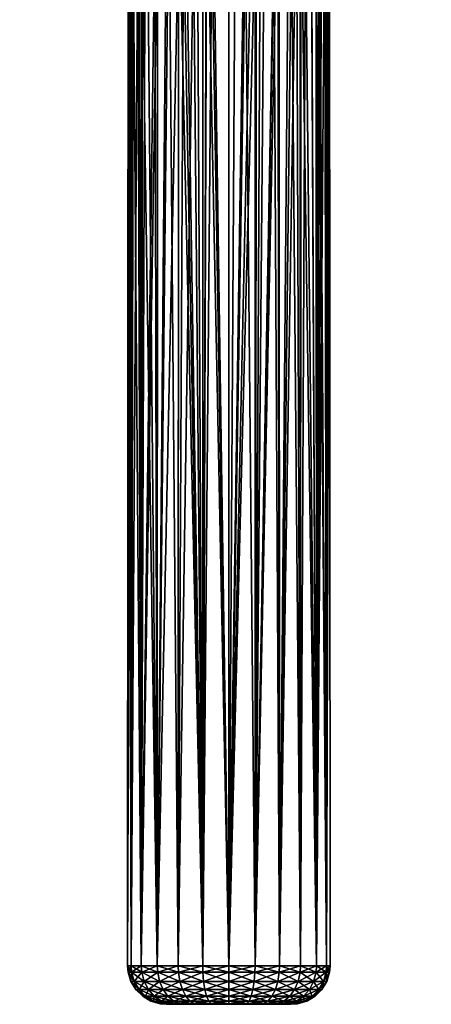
# Model space of a CAD drawing. Extents: x -0.156 to 0.277, y -0.224 to 0.038.
# Tile 1 of 256: x -0.13 to -0.109, y -0.088 to -0.037. Entities that reach past the tile are written whole.
import ezdxf

# ---------------------------------------------------------------- set-up
doc = ezdxf.new("R2010")
doc.units = 0
doc.layers.add('mesh', color=7, linetype='CONTINUOUS')

msp = doc.modelspace()

# ---------------------------------------------------------------- meshes
at = {"layer": 'mesh'}
mesh = msp.add_polyface(dxfattribs=at)
corners = [(-0.119419, -0.086329, 0.070105), (-0.119068, -0.029343, 0.070117), (-0.119419, -0.029337, 0.070105), (-0.118582, -0.029375, 0.070201), (-0.120252, -0.02937, 0.070198), (-0.120569, -0.029382, 0.070233), (-0.120777, -0.086329, 0.070284), (-0.121057, -0.029442, 0.070401), (-0.121673, -0.029516, 0.070614), (-0.120771, -0.029407, 0.070303), (-0.122044, -0.086329, 0.070809), (-0.122032, -0.029591, 0.070829), (-0.122535, -0.029696, 0.07113), (-0.121827, -0.029548, 0.070706), (-0.124404, -0.030597, 0.073709), (-0.123965, -0.086329, 0.07273), (-0.12408, -0.030343, 0.072981), (-0.128054, -0.035051, 0.001303), (-0.125789, -0.035492, 0.012803), (-0.121659, -0.035917, 0.001303), (-0.128038, -0.034979, 0.012803), (-0.121197, -0.035935, 0.012803), (-0.120043, -0.035953, 0.001303), (-0.121656, -0.035891, 0.012803), (-0.125786, -0.035475, 0.012933), (-0.121197, -0.035918, 0.012933), (-0.116587, -0.035787, 0.012803), (-0.125778, -0.035426, 0.013053), (-0.121195, -0.035868, 0.013053), (-0.130267, -0.034401, 0.013053), (-0.125766, -0.035347, 0.013157), (-0.121193, -0.035789, 0.013157), (-0.125749, -0.035245, 0.013236), (-0.121189, -0.035685, 0.013236), (-0.12573, -0.035126, 0.013286), (-0.121185, -0.035564, 0.013286), (-0.125709, -0.034998, 0.013303), (-0.121181, -0.035435, 0.013303), (-0.123131, -0.086329, 0.071643), (-0.123122, -0.029879, 0.071653), (-0.123253, -0.02992, 0.071769), (-0.123962, -0.030256, 0.072732), (-0.123649, -0.030107, 0.072306)]
mesh.append_faces([[corners[k] for k in face] for face in [(0, 1, 2, 2), (0, 3, 1, 1), (0, 4, 5, 5), (6, 7, 8, 8), (6, 9, 7, 7), (10, 11, 12, 12), (6, 13, 11, 11), (14, 15, 16, 16), (17, 18, 19, 19), (17, 20, 18, 18), (19, 21, 22, 22), (19, 23, 21, 21), (18, 23, 19, 19), (24, 25, 23, 23), (24, 18, 20, 20), (23, 18, 24, 24), (25, 21, 23, 23), (25, 26, 21, 21), (25, 27, 28, 28), (24, 27, 25, 25), (24, 29, 27, 27), (28, 30, 31, 31), (27, 30, 28, 28), (31, 32, 33, 33), (30, 32, 31, 31), (33, 34, 35, 35), (32, 34, 33, 33), (35, 36, 37, 37), (34, 36, 35, 35), (38, 39, 40, 40), (15, 41, 16, 16), (38, 42, 41, 41)]])
mesh = msp.add_polyface(dxfattribs=at)
corners = [(-0.11855, -0.032981, 0.080508), (-0.118263, -0.032969, 0.080476), (-0.119419, -0.086329, 0.080605), (-0.115134, -0.032216, 0.078332), (-0.114886, -0.032089, 0.077971), (-0.114872, -0.086329, 0.07798), (-0.114255, -0.031441, 0.076119), (-0.114175, -0.031264, 0.075612), (-0.114348, -0.086329, 0.076714), (-0.114348, -0.086329, 0.073996), (-0.114449, -0.030616, 0.07376), (-0.114872, -0.086329, 0.07273), (-0.114264, -0.030826, 0.074361), (-0.114374, -0.030702, 0.074004), (-0.114743, -0.030358, 0.073017), (-0.114897, -0.030265, 0.072744), (-0.115905, -0.029824, 0.071454), (-0.116794, -0.086329, 0.070809), (-0.115706, -0.086329, 0.071643), (-0.11806, -0.086329, 0.070284), (-0.118582, -0.029375, 0.070201), (-0.119419, -0.086329, 0.070105), (-0.120569, -0.029382, 0.070233), (-0.120777, -0.086329, 0.070284), (-0.119419, -0.029337, 0.070105), (-0.120252, -0.02937, 0.070198), (-0.120771, -0.029407, 0.070303), (-0.122044, -0.086329, 0.070809), (-0.122535, -0.029696, 0.07113), (-0.123131, -0.086329, 0.071643), (-0.122032, -0.029591, 0.070829), (-0.121673, -0.029516, 0.070614), (-0.121827, -0.029548, 0.070706), (-0.124404, -0.030597, 0.073709), (-0.12449, -0.086329, 0.073996), (-0.123965, -0.086329, 0.07273), (-0.123253, -0.02992, 0.071769), (-0.123649, -0.030107, 0.072306), (-0.124465, -0.0307, 0.074002), (-0.124566, -0.030871, 0.074489), (-0.123955, -0.03209, 0.077975), (-0.123898, -0.032131, 0.078093), (-0.123965, -0.086329, 0.07798), (-0.120302, -0.03298, 0.080505), (-0.119419, -0.033017, 0.080605), (-0.118061, -0.03295, 0.080424), (-0.114418, -0.031713, 0.076898), (-0.11435, -0.031649, 0.076714), (-0.114169, -0.086329, 0.075355), (-0.114195, -0.031164, 0.075328), (-0.115686, -0.029908, 0.0717), (-0.11687, -0.029584, 0.070765), (-0.116307, -0.029724, 0.071168), (-0.123122, -0.029879, 0.071653), (-0.123962, -0.030256, 0.072732), (-0.124638, -0.031145, 0.075273), (-0.124669, -0.086329, 0.075355), (-0.12462, -0.031423, 0.076066), (-0.12326, -0.032421, 0.078915), (-0.123128, -0.032474, 0.079064), (-0.120776, -0.03295, 0.080424), (-0.120598, -0.032967, 0.080471), (-0.120777, -0.086329, 0.080426)]
mesh.append_faces([[corners[k] for k in face] for face in [(0, 1, 2, 2), (3, 4, 5, 5), (6, 7, 8, 8), (9, 10, 11, 11), (12, 13, 9, 9), (14, 15, 11, 11), (16, 17, 18, 18), (19, 20, 21, 21), (21, 22, 23, 23), (24, 25, 21, 21), (22, 26, 23, 23), (27, 28, 29, 29), (23, 30, 27, 27), (31, 32, 23, 23), (33, 34, 35, 35), (36, 37, 29, 29), (38, 39, 34, 34), (40, 41, 42, 42), (2, 43, 44, 44), (1, 45, 2, 2), (46, 47, 8, 8), (48, 49, 9, 9), (8, 49, 48, 48), (50, 18, 11, 11), (17, 51, 19, 19), (52, 51, 17, 17), (28, 53, 29, 29), (29, 54, 35, 35), (34, 55, 56, 56), (55, 57, 56, 56), (58, 59, 42, 42), (60, 61, 62, 62)]])
mesh = msp.add_polyface(dxfattribs=at)
corners = [(-0.114872, -0.086329, 0.07273), (-0.1146, -0.030445, 0.073271), (-0.114743, -0.030358, 0.073017), (-0.114897, -0.030265, 0.072744), (-0.115142, -0.030116, 0.07231), (-0.116307, -0.029724, 0.071168), (-0.116794, -0.086329, 0.070809), (-0.115905, -0.029824, 0.071454), (-0.11806, -0.086329, 0.070284), (-0.116996, -0.029565, 0.070713), (-0.117769, -0.029448, 0.070394), (-0.116587, -0.035787, 0.012803), (-0.115221, -0.035566, 0.012803), (-0.115211, -0.035628, 0.001303), (-0.120043, -0.035953, 0.001303), (-0.121197, -0.035935, 0.012803), (-0.112033, -0.035051, 0.012803), (-0.108919, -0.034191, 0.001303), (-0.116588, -0.03577, 0.012933), (-0.121197, -0.035918, 0.012933), (-0.112036, -0.035034, 0.012933), (-0.116593, -0.03572, 0.013053), (-0.112048, -0.034985, 0.013053), (-0.121195, -0.035868, 0.013053), (-0.116601, -0.035641, 0.013157), (-0.121193, -0.035789, 0.013157), (-0.116611, -0.035538, 0.013236), (-0.112065, -0.034908, 0.013157), (-0.121189, -0.035685, 0.013236), (-0.116622, -0.035418, 0.013286), (-0.112088, -0.034807, 0.013236), (-0.121185, -0.035564, 0.013286), (-0.121181, -0.035435, 0.013303), (-0.116635, -0.035289, 0.013303), (-0.115686, -0.029908, 0.0717), (-0.115706, -0.086329, 0.071643), (-0.117982, -0.029416, 0.070305), (-0.11687, -0.029584, 0.070765), (-0.118582, -0.029375, 0.070201)]
mesh.append_faces([[corners[k] for k in face] for face in [(0, 1, 2, 2), (0, 3, 4, 4), (5, 6, 7, 7), (8, 9, 10, 10), (11, 12, 13, 13), (14, 11, 13, 13), (14, 15, 11, 11), (16, 13, 12, 12), (16, 17, 13, 13), (18, 11, 19, 19), (18, 12, 11, 11), (20, 12, 18, 18), (20, 16, 12, 12), (20, 21, 22, 22), (18, 21, 20, 20), (18, 23, 21, 21), (19, 23, 18, 18), (21, 24, 22, 22), (21, 25, 24, 24), (23, 25, 21, 21), (24, 26, 27, 27), (24, 28, 26, 26), (25, 28, 24, 24), (26, 29, 30, 30), (26, 31, 29, 29), (28, 31, 26, 26), (29, 32, 33, 33), (31, 32, 29, 29), (0, 4, 34, 34), (7, 35, 34, 34), (8, 10, 36, 36), (8, 37, 9, 9), (8, 36, 38, 38)]])
mesh = msp.add_polyface(dxfattribs=at)
corners = [(-0.116173, -0.03262, 0.079482), (-0.116794, -0.086329, 0.079902), (-0.116806, -0.032761, 0.079883), (-0.114872, -0.086329, 0.07798), (-0.115449, -0.032377, 0.078791), (-0.115134, -0.032216, 0.078332), (-0.114348, -0.086329, 0.076714), (-0.114714, -0.031975, 0.077645), (-0.114418, -0.031713, 0.076898), (-0.114786, -0.032038, 0.077824), (-0.114886, -0.032089, 0.077971), (-0.114348, -0.086329, 0.073996), (-0.114252, -0.030886, 0.074532), (-0.114264, -0.030826, 0.074361), (-0.114872, -0.086329, 0.07273), (-0.114449, -0.030616, 0.07376), (-0.1146, -0.030445, 0.073271), (-0.114374, -0.030702, 0.074004), (-0.124465, -0.0307, 0.074002), (-0.12449, -0.086329, 0.073996), (-0.124404, -0.030597, 0.073709), (-0.124566, -0.030871, 0.074489), (-0.124647, -0.031008, 0.074879), (-0.124144, -0.031951, 0.077578), (-0.12449, -0.086329, 0.076714), (-0.124366, -0.031788, 0.077112), (-0.123955, -0.03209, 0.077975), (-0.123965, -0.086329, 0.07798), (-0.124433, -0.031692, 0.076838), (-0.124464, -0.031646, 0.076708), (-0.124669, -0.086329, 0.075355), (-0.12462, -0.031423, 0.076066), (-0.123757, -0.032196, 0.078276), (-0.12326, -0.032421, 0.078915), (-0.123898, -0.032131, 0.078093), (-0.123131, -0.086329, 0.079067), (-0.122676, -0.032617, 0.079473), (-0.122032, -0.032761, 0.079883), (-0.119419, -0.086329, 0.080605), (-0.119419, -0.033017, 0.080605), (-0.11855, -0.032981, 0.080508), (-0.120777, -0.086329, 0.080426), (-0.120598, -0.032967, 0.080471), (-0.120302, -0.03298, 0.080505), (-0.122044, -0.086329, 0.079902), (-0.121767, -0.03282, 0.080051), (-0.117079, -0.032821, 0.080055), (-0.11806, -0.086329, 0.080426), (-0.11759, -0.032888, 0.080247), (-0.118061, -0.03295, 0.080424), (-0.115722, -0.032469, 0.079051), (-0.115706, -0.086329, 0.079067), (-0.11435, -0.031649, 0.076714), (-0.114255, -0.031441, 0.076119), (-0.114195, -0.031164, 0.075328), (-0.114175, -0.031264, 0.075612), (-0.124638, -0.031145, 0.075273), (-0.123128, -0.032474, 0.079064), (-0.121251, -0.032888, 0.080245), (-0.120776, -0.03295, 0.080424)]
mesh.append_faces([[corners[k] for k in face] for face in [(0, 1, 2, 2), (3, 4, 5, 5), (6, 7, 8, 8), (6, 9, 7, 7), (3, 10, 9, 9), (11, 12, 13, 13), (14, 15, 16, 16), (11, 17, 15, 15), (18, 19, 20, 20), (19, 21, 22, 22), (23, 24, 25, 25), (26, 27, 23, 23), (24, 28, 25, 25), (24, 29, 28, 28), (30, 31, 29, 29), (27, 32, 33, 33), (27, 34, 32, 32), (35, 36, 37, 37), (38, 39, 40, 40), (41, 42, 43, 43), (44, 37, 45, 45), (2, 1, 46, 46), (47, 48, 46, 46), (47, 49, 48, 48), (50, 51, 0, 0), (51, 50, 4, 4), (6, 52, 53, 53), (11, 54, 12, 12), (6, 55, 54, 54), (19, 22, 56, 56), (35, 57, 36, 36), (41, 58, 59, 59), (44, 45, 58, 58)]])
mesh = msp.add_polyface(dxfattribs=at)
corners = [(-0.116173, -0.03262, 0.079482), (-0.115706, -0.086329, 0.079067), (-0.116794, -0.086329, 0.079902), (-0.115449, -0.032377, 0.078791), (-0.114872, -0.086329, 0.07798), (-0.114786, -0.032038, 0.077824), (-0.114348, -0.086329, 0.076714), (-0.124144, -0.031951, 0.077578), (-0.123965, -0.086329, 0.07798), (-0.12449, -0.086329, 0.076714), (-0.124669, -0.086329, 0.075355), (-0.124464, -0.031646, 0.076708), (-0.123131, -0.086329, 0.079067), (-0.122032, -0.032761, 0.079883), (-0.122044, -0.086329, 0.079902), (-0.121251, -0.032888, 0.080245), (-0.120777, -0.086329, 0.080426), (-0.120302, -0.03298, 0.080505), (-0.119419, -0.086329, 0.080605), (-0.123111, -0.086666, 0.079047), (-0.123941, -0.086666, 0.077966), (-0.124462, -0.086666, 0.076707), (-0.12464, -0.086666, 0.075355), (-0.12449, -0.086329, 0.073996), (-0.124462, -0.086666, 0.074004), (-0.123965, -0.086329, 0.07273), (-0.123941, -0.086666, 0.072744), (-0.123131, -0.086329, 0.071643), (-0.123111, -0.086666, 0.071663), (-0.122044, -0.086329, 0.070809), (-0.122029, -0.086666, 0.070833), (-0.120777, -0.086329, 0.070284), (-0.12077, -0.086666, 0.070312), (-0.119419, -0.086329, 0.070105), (-0.119419, -0.086666, 0.070134), (-0.11806, -0.086329, 0.070284), (-0.118067, -0.086666, 0.070312), (-0.116794, -0.086329, 0.070809), (-0.116808, -0.086666, 0.070833), (-0.115706, -0.086329, 0.071643), (-0.115727, -0.086666, 0.071663), (-0.114872, -0.086329, 0.07273), (-0.114897, -0.086666, 0.072744), (-0.114348, -0.086329, 0.073996), (-0.114375, -0.086666, 0.074004), (-0.114169, -0.086329, 0.075355), (-0.114197, -0.086666, 0.075355), (-0.114375, -0.086666, 0.076707), (-0.114897, -0.086666, 0.077966), (-0.115727, -0.086666, 0.079047), (-0.116808, -0.086666, 0.079877), (-0.11806, -0.086329, 0.080426), (-0.118067, -0.086666, 0.080399), (-0.119419, -0.086666, 0.080577), (-0.117079, -0.032821, 0.080055), (-0.118061, -0.03295, 0.080424), (-0.123128, -0.032474, 0.079064)]
mesh.append_faces([[corners[k] for k in face] for face in [(0, 1, 2, 2), (1, 3, 4, 4), (4, 5, 6, 6), (7, 8, 9, 9), (10, 11, 9, 9), (12, 13, 14, 14), (14, 15, 16, 16), (16, 17, 18, 18), (19, 8, 12, 12), (20, 9, 8, 8), (21, 10, 9, 9), (22, 23, 10, 10), (24, 25, 23, 23), (26, 27, 25, 25), (28, 29, 27, 27), (30, 31, 29, 29), (32, 33, 31, 31), (34, 35, 33, 33), (36, 37, 35, 35), (38, 39, 37, 37), (40, 41, 39, 39), (42, 43, 41, 41), (44, 45, 43, 43), (46, 6, 45, 45), (47, 4, 6, 6), (48, 1, 4, 4), (49, 2, 1, 1), (50, 51, 2, 2), (52, 18, 51, 51), (53, 16, 18, 18), (54, 2, 51, 51), (18, 55, 51, 51), (8, 56, 12, 12)]])
mesh = msp.add_polyface(dxfattribs=at)
corners = [(-0.12077, -0.086666, 0.080399), (-0.120777, -0.086329, 0.080426), (-0.119419, -0.086666, 0.080577), (-0.122044, -0.086329, 0.079902), (-0.122029, -0.086666, 0.079877), (-0.123131, -0.086329, 0.079067), (-0.123111, -0.086666, 0.079047), (-0.123941, -0.086666, 0.077966), (-0.123965, -0.086329, 0.07798), (-0.124462, -0.086666, 0.076707), (-0.12449, -0.086329, 0.076714), (-0.12464, -0.086666, 0.075355), (-0.124669, -0.086329, 0.075355), (-0.124462, -0.086666, 0.074004), (-0.12449, -0.086329, 0.073996), (-0.123941, -0.086666, 0.072744), (-0.123965, -0.086329, 0.07273), (-0.123111, -0.086666, 0.071663), (-0.123131, -0.086329, 0.071643), (-0.122029, -0.086666, 0.070833), (-0.122044, -0.086329, 0.070809), (-0.12077, -0.086666, 0.070312), (-0.120777, -0.086329, 0.070284), (-0.119419, -0.086666, 0.070134), (-0.119419, -0.086329, 0.070105), (-0.118067, -0.086666, 0.070312), (-0.11806, -0.086329, 0.070284), (-0.116808, -0.086666, 0.070833), (-0.116794, -0.086329, 0.070809), (-0.115727, -0.086666, 0.071663), (-0.115706, -0.086329, 0.071643), (-0.114897, -0.086666, 0.072744), (-0.114872, -0.086329, 0.07273), (-0.114375, -0.086666, 0.074004), (-0.114348, -0.086329, 0.073996), (-0.114197, -0.086666, 0.075355), (-0.114169, -0.086329, 0.075355), (-0.114375, -0.086666, 0.076707), (-0.114348, -0.086329, 0.076714), (-0.114897, -0.086666, 0.077966), (-0.114872, -0.086329, 0.07798), (-0.115727, -0.086666, 0.079047), (-0.115706, -0.086329, 0.079067), (-0.116808, -0.086666, 0.079877), (-0.116794, -0.086329, 0.079902), (-0.118067, -0.086666, 0.080399), (-0.11806, -0.086329, 0.080426), (-0.119419, -0.086329, 0.080605), (-0.120733, -0.08714, 0.08026), (-0.121958, -0.08714, 0.079753), (-0.123009, -0.08714, 0.078946), (-0.123816, -0.08714, 0.077894), (-0.124324, -0.08714, 0.076669), (-0.124497, -0.08714, 0.075355)]
mesh.append_faces([[corners[k] for k in face] for face in [(0, 1, 2, 2), (0, 3, 1, 1), (4, 3, 0, 0), (4, 5, 3, 3), (6, 5, 4, 4), (7, 8, 6, 6), (9, 10, 7, 7), (11, 12, 9, 9), (13, 14, 11, 11), (15, 16, 13, 13), (17, 18, 15, 15), (19, 20, 17, 17), (21, 22, 19, 19), (23, 24, 21, 21), (25, 26, 23, 23), (27, 28, 25, 25), (29, 30, 27, 27), (31, 32, 29, 29), (33, 34, 31, 31), (35, 36, 33, 33), (37, 38, 35, 35), (39, 40, 37, 37), (41, 42, 39, 39), (43, 44, 41, 41), (45, 46, 43, 43), (2, 47, 45, 45), (48, 0, 2, 2), (49, 4, 0, 0), (50, 6, 4, 4), (51, 7, 6, 6), (52, 9, 7, 7), (53, 11, 9, 9)]])
mesh = msp.add_polyface(dxfattribs=at)
corners = [(-0.123595, -0.087564, 0.072944), (-0.123816, -0.08714, 0.072816), (-0.124324, -0.08714, 0.074041), (-0.122829, -0.087564, 0.071945), (-0.123009, -0.08714, 0.071764), (-0.12183, -0.087564, 0.071179), (-0.121958, -0.08714, 0.070957), (-0.120667, -0.087564, 0.070697), (-0.120733, -0.08714, 0.07045), (-0.119419, -0.087564, 0.070533), (-0.119419, -0.08714, 0.070277), (-0.118171, -0.087564, 0.070697), (-0.118104, -0.08714, 0.07045), (-0.119419, -0.087564, 0.080178), (-0.119419, -0.08714, 0.080433), (-0.118104, -0.08714, 0.08026), (-0.120667, -0.087564, 0.080013), (-0.120733, -0.08714, 0.08026), (-0.12183, -0.087564, 0.079532), (-0.121958, -0.08714, 0.079753), (-0.122829, -0.087564, 0.078765), (-0.123009, -0.08714, 0.078946), (-0.123595, -0.087564, 0.077766), (-0.123816, -0.08714, 0.077894), (-0.124077, -0.087564, 0.076603), (-0.124324, -0.08714, 0.076669), (-0.124241, -0.087564, 0.075355), (-0.124497, -0.08714, 0.075355), (-0.12464, -0.086666, 0.075355), (-0.124462, -0.086666, 0.074004), (-0.123941, -0.086666, 0.072744), (-0.123111, -0.086666, 0.071663), (-0.122029, -0.086666, 0.070833), (-0.12077, -0.086666, 0.070312), (-0.119419, -0.086666, 0.070134), (-0.119419, -0.086666, 0.080577), (-0.12077, -0.086666, 0.080399), (-0.122029, -0.086666, 0.079877), (-0.123111, -0.086666, 0.079047), (-0.123941, -0.086666, 0.077966), (-0.124462, -0.086666, 0.076707)]
mesh.append_faces([[corners[k] for k in face] for face in [(0, 1, 2, 2), (3, 4, 1, 1), (5, 6, 4, 4), (7, 8, 6, 6), (9, 10, 8, 8), (11, 12, 10, 10), (13, 14, 15, 15), (16, 17, 14, 14), (18, 19, 17, 17), (20, 21, 19, 19), (22, 23, 21, 21), (24, 25, 23, 23), (26, 27, 25, 25), (2, 28, 27, 27), (2, 29, 28, 28), (1, 29, 2, 2), (1, 30, 29, 29), (4, 30, 1, 1), (4, 31, 30, 30), (6, 31, 4, 4), (6, 32, 31, 31), (8, 32, 6, 6), (8, 33, 32, 32), (10, 33, 8, 8), (10, 34, 33, 33), (12, 34, 10, 10), (17, 35, 14, 14), (19, 36, 17, 17), (21, 37, 19, 19), (23, 38, 21, 21), (25, 39, 23, 23), (27, 40, 25, 25)]])
mesh = msp.add_polyface(dxfattribs=at)
corners = [(-0.117007, -0.087564, 0.071179), (-0.11688, -0.08714, 0.070957), (-0.118104, -0.08714, 0.07045), (-0.116009, -0.087564, 0.071945), (-0.115828, -0.08714, 0.071764), (-0.115242, -0.087564, 0.072944), (-0.115021, -0.08714, 0.072816), (-0.11476, -0.087564, 0.074107), (-0.114514, -0.08714, 0.074041), (-0.114596, -0.087564, 0.075355), (-0.114341, -0.08714, 0.075355), (-0.11476, -0.087564, 0.076603), (-0.114514, -0.08714, 0.076669), (-0.115242, -0.087564, 0.077766), (-0.115021, -0.08714, 0.077894), (-0.116009, -0.087564, 0.078765), (-0.115828, -0.08714, 0.078946), (-0.117007, -0.087564, 0.079532), (-0.11688, -0.08714, 0.079753), (-0.118171, -0.087564, 0.080013), (-0.118104, -0.08714, 0.08026), (-0.118067, -0.086666, 0.070312), (-0.119419, -0.086666, 0.070134), (-0.116808, -0.086666, 0.070833), (-0.115727, -0.086666, 0.071663), (-0.114897, -0.086666, 0.072744), (-0.114375, -0.086666, 0.074004), (-0.114197, -0.086666, 0.075355), (-0.114375, -0.086666, 0.076707), (-0.114897, -0.086666, 0.077966), (-0.115727, -0.086666, 0.079047), (-0.116808, -0.086666, 0.079877), (-0.118067, -0.086666, 0.080399), (-0.119419, -0.08714, 0.080433), (-0.119419, -0.086666, 0.080577)]
mesh.append_faces([[corners[k] for k in face] for face in [(0, 1, 2, 2), (3, 4, 1, 1), (5, 6, 4, 4), (7, 8, 6, 6), (9, 10, 8, 8), (11, 12, 10, 10), (13, 14, 12, 12), (15, 16, 14, 14), (17, 18, 16, 16), (19, 20, 18, 18), (2, 21, 22, 22), (1, 21, 2, 2), (1, 23, 21, 21), (4, 23, 1, 1), (4, 24, 23, 23), (6, 24, 4, 4), (6, 25, 24, 24), (8, 25, 6, 6), (8, 26, 25, 25), (10, 26, 8, 8), (10, 27, 26, 26), (12, 27, 10, 10), (12, 28, 27, 27), (14, 28, 12, 12), (14, 29, 28, 28), (16, 29, 14, 14), (16, 30, 29, 29), (18, 30, 16, 16), (18, 31, 30, 30), (20, 31, 18, 18), (20, 32, 31, 31), (33, 32, 20, 20), (33, 34, 32, 32)]])
mesh = msp.add_polyface(dxfattribs=at)
corners = [(-0.122509, -0.088303, 0.073571), (-0.122233, -0.088329, 0.07373), (-0.121942, -0.088303, 0.072832), (-0.122558, -0.088329, 0.074514), (-0.122865, -0.088303, 0.074432), (-0.122669, -0.088329, 0.075355), (-0.122987, -0.088303, 0.075355), (-0.122558, -0.088329, 0.076196), (-0.122865, -0.088303, 0.076279), (-0.122233, -0.088329, 0.07698), (-0.122509, -0.088303, 0.077139), (-0.121717, -0.088329, 0.077653), (-0.121942, -0.088303, 0.077878), (-0.123462, -0.088164, 0.075355), (-0.123325, -0.088164, 0.074309), (-0.122921, -0.088164, 0.073333), (-0.122278, -0.088164, 0.072496), (-0.122278, -0.088164, 0.078214), (-0.122921, -0.088164, 0.077377), (-0.123325, -0.088164, 0.076402), (-0.123889, -0.087913, 0.075355), (-0.123737, -0.087913, 0.074198), (-0.12329, -0.087913, 0.07312), (-0.12258, -0.087913, 0.072194), (-0.121441, -0.088164, 0.071853), (-0.12258, -0.087913, 0.078516), (-0.12329, -0.087913, 0.07759), (-0.123737, -0.087913, 0.076512), (-0.124241, -0.087564, 0.075355), (-0.124077, -0.087564, 0.074107), (-0.123595, -0.087564, 0.072944), (-0.122829, -0.087564, 0.071945), (-0.121654, -0.087913, 0.071484), (-0.12183, -0.087564, 0.071179), (-0.122829, -0.087564, 0.078765), (-0.12183, -0.087564, 0.079532), (-0.123595, -0.087564, 0.077766), (-0.124077, -0.087564, 0.076603), (-0.124497, -0.08714, 0.075355), (-0.124324, -0.08714, 0.074041), (-0.123816, -0.08714, 0.072816), (-0.123009, -0.08714, 0.071764), (-0.121958, -0.08714, 0.079753), (-0.123009, -0.08714, 0.078946), (-0.123816, -0.08714, 0.077894), (-0.124324, -0.08714, 0.076669), (-0.121717, -0.088329, 0.073057)]
mesh.append_faces([[corners[k] for k in face] for face in [(0, 1, 2, 2), (0, 3, 1, 1), (4, 3, 0, 0), (4, 5, 3, 3), (6, 5, 4, 4), (6, 7, 5, 5), (8, 7, 6, 6), (8, 9, 7, 7), (10, 9, 8, 8), (10, 11, 9, 9), (12, 11, 10, 10), (4, 13, 6, 6), (4, 14, 13, 13), (0, 14, 4, 4), (0, 15, 14, 14), (2, 15, 0, 0), (2, 16, 15, 15), (10, 17, 12, 12), (10, 18, 17, 17), (8, 18, 10, 10), (8, 19, 18, 18), (6, 19, 8, 8), (6, 13, 19, 19), (14, 20, 13, 13), (14, 21, 20, 20), (15, 21, 14, 14), (15, 22, 21, 21), (16, 22, 15, 15), (16, 23, 22, 22), (24, 23, 16, 16), (18, 25, 17, 17), (18, 26, 25, 25), (19, 26, 18, 18), (19, 27, 26, 26), (13, 27, 19, 19), (13, 20, 27, 27), (21, 28, 20, 20), (21, 29, 28, 28), (22, 29, 21, 21), (22, 30, 29, 29), (23, 30, 22, 22), (23, 31, 30, 30), (32, 31, 23, 23), (32, 33, 31, 31), (25, 34, 35, 35), (26, 34, 25, 25), (26, 36, 34, 34), (27, 36, 26, 26), (27, 37, 36, 36), (20, 37, 27, 27), (20, 28, 37, 37), (29, 38, 28, 28), (29, 39, 38, 38), (30, 39, 29, 29), (31, 40, 30, 30), (33, 41, 31, 31), (34, 42, 35, 35), (36, 43, 34, 34), (37, 44, 36, 36), (28, 45, 37, 37), (9, 5, 7, 7), (9, 3, 5, 5), (9, 1, 3, 3), (9, 46, 1, 1)]])
mesh = msp.add_polyface(dxfattribs=at)
corners = [(-0.121203, -0.088303, 0.072265), (-0.121717, -0.088329, 0.073057), (-0.121044, -0.088329, 0.072541), (-0.121942, -0.088303, 0.072832), (-0.122233, -0.088329, 0.07373), (-0.121942, -0.088303, 0.077878), (-0.121044, -0.088329, 0.07817), (-0.121717, -0.088329, 0.077653), (-0.121203, -0.088303, 0.078445), (-0.12026, -0.088329, 0.078494), (-0.120342, -0.088303, 0.078802), (-0.122278, -0.088164, 0.072496), (-0.121441, -0.088164, 0.071853), (-0.120342, -0.088303, 0.071909), (-0.120465, -0.088164, 0.071449), (-0.121441, -0.088164, 0.078857), (-0.120465, -0.088164, 0.079261), (-0.122278, -0.088164, 0.078214), (-0.121654, -0.087913, 0.071484), (-0.12258, -0.087913, 0.072194), (-0.120576, -0.087913, 0.071037), (-0.120576, -0.087913, 0.079673), (-0.121654, -0.087913, 0.079227), (-0.12258, -0.087913, 0.078516), (-0.12183, -0.087564, 0.071179), (-0.120667, -0.087564, 0.070697), (-0.120667, -0.087564, 0.080013), (-0.12183, -0.087564, 0.079532), (-0.121958, -0.08714, 0.070957), (-0.120733, -0.08714, 0.08026), (-0.122233, -0.088329, 0.07698), (-0.119419, -0.088329, 0.072105), (-0.12026, -0.088329, 0.072216)]
mesh.append_faces([[corners[k] for k in face] for face in [(0, 1, 2, 2), (3, 1, 0, 0), (3, 4, 1, 1), (5, 6, 7, 7), (8, 6, 5, 5), (8, 9, 6, 6), (10, 9, 8, 8), (0, 11, 3, 3), (0, 12, 11, 11), (13, 12, 0, 0), (13, 14, 12, 12), (8, 15, 16, 16), (5, 15, 8, 8), (5, 17, 15, 15), (12, 18, 19, 19), (14, 18, 12, 12), (14, 20, 18, 18), (15, 21, 16, 16), (15, 22, 21, 21), (17, 22, 15, 15), (17, 23, 22, 22), (20, 24, 18, 18), (20, 25, 24, 24), (22, 26, 21, 21), (22, 27, 26, 26), (23, 27, 22, 22), (25, 28, 24, 24), (27, 29, 26, 26), (2, 1, 30, 30), (31, 7, 6, 6), (31, 30, 7, 7), (32, 2, 30, 30)]])
mesh = msp.add_polyface(dxfattribs=at)
corners = [(-0.119419, -0.088303, 0.071787), (-0.119419, -0.088329, 0.072105), (-0.11898, -0.088329, 0.072134), (-0.12026, -0.088329, 0.072216), (-0.120342, -0.088303, 0.071909), (-0.121044, -0.088329, 0.072541), (-0.121203, -0.088303, 0.072265), (-0.120342, -0.088303, 0.078802), (-0.119419, -0.088329, 0.078605), (-0.12026, -0.088329, 0.078494), (-0.119419, -0.088303, 0.078923), (-0.118495, -0.088303, 0.078802), (-0.120465, -0.088164, 0.071449), (-0.119419, -0.088164, 0.071311), (-0.118495, -0.088303, 0.071909), (-0.119419, -0.088164, 0.079399), (-0.120465, -0.088164, 0.079261), (-0.121203, -0.088303, 0.078445), (-0.120576, -0.087913, 0.071037), (-0.119419, -0.087913, 0.070885), (-0.118372, -0.088164, 0.071449), (-0.119419, -0.087913, 0.079826), (-0.120576, -0.087913, 0.079673), (-0.120667, -0.087564, 0.070697), (-0.119419, -0.087564, 0.070533), (-0.118262, -0.087913, 0.071037), (-0.119419, -0.087564, 0.080178), (-0.120667, -0.087564, 0.080013), (-0.120733, -0.08714, 0.07045), (-0.118171, -0.087564, 0.070697), (-0.119419, -0.08714, 0.070277), (-0.119419, -0.08714, 0.080433), (-0.121044, -0.088329, 0.07817), (-0.118818, -0.088329, 0.072161), (-0.118584, -0.088329, 0.072235), (-0.122233, -0.088329, 0.07698), (-0.118625, -0.088329, 0.078507)]
mesh.append_faces([[corners[k] for k in face] for face in [(0, 1, 2, 2), (0, 3, 1, 1), (4, 3, 0, 0), (4, 5, 3, 3), (6, 5, 4, 4), (7, 8, 9, 9), (10, 8, 7, 7), (10, 11, 8, 8), (0, 12, 4, 4), (0, 13, 12, 12), (14, 13, 0, 0), (7, 15, 10, 10), (7, 16, 15, 15), (17, 16, 7, 7), (13, 18, 12, 12), (13, 19, 18, 18), (20, 19, 13, 13), (16, 21, 15, 15), (16, 22, 21, 21), (19, 23, 18, 18), (19, 24, 23, 23), (25, 24, 19, 19), (22, 26, 21, 21), (22, 27, 26, 26), (24, 28, 23, 23), (29, 30, 24, 24), (27, 31, 26, 26), (9, 1, 32, 32), (9, 2, 1, 1), (33, 2, 9, 9), (9, 34, 33, 33), (3, 35, 1, 1), (8, 36, 9, 9)]])
mesh = msp.add_polyface(dxfattribs=at)
corners = [(-0.119419, -0.088303, 0.071787), (-0.118818, -0.088329, 0.072161), (-0.118495, -0.088303, 0.071909), (-0.11898, -0.088329, 0.072134), (-0.11807, -0.088329, 0.072398), (-0.117635, -0.088303, 0.072265), (-0.118584, -0.088329, 0.072235), (-0.118372, -0.088164, 0.071449), (-0.119419, -0.088164, 0.071311), (-0.117397, -0.088164, 0.071853), (-0.119419, -0.088303, 0.078923), (-0.118372, -0.088164, 0.079261), (-0.118495, -0.088303, 0.078802), (-0.119419, -0.088164, 0.079399), (-0.118262, -0.087913, 0.071037), (-0.119419, -0.087913, 0.070885), (-0.118262, -0.087913, 0.079673), (-0.119419, -0.087913, 0.079826), (-0.118171, -0.087564, 0.070697), (-0.119419, -0.087564, 0.070533), (-0.117183, -0.087913, 0.071484), (-0.118171, -0.087564, 0.080013), (-0.119419, -0.087564, 0.080178), (-0.118104, -0.08714, 0.08026), (-0.12026, -0.088329, 0.078494), (-0.117807, -0.088329, 0.072562), (-0.117131, -0.088329, 0.077644), (-0.116695, -0.088329, 0.077129), (-0.116189, -0.088329, 0.075721), (-0.116193, -0.088329, 0.075355), (-0.117362, -0.088329, 0.072838), (-0.117219, -0.088329, 0.077747), (-0.11629, -0.088329, 0.074516), (-0.116329, -0.088329, 0.074346), (-0.118625, -0.088329, 0.078507), (-0.119419, -0.088329, 0.078605), (-0.117635, -0.088303, 0.078445), (-0.1178, -0.088329, 0.078162), (-0.117037, -0.088329, 0.073143)]
mesh.append_faces([[corners[k] for k in face] for face in [(0, 1, 2, 2), (0, 3, 1, 1), (2, 4, 5, 5), (2, 6, 4, 4), (1, 6, 2, 2), (2, 7, 8, 8), (5, 7, 2, 2), (5, 9, 7, 7), (10, 11, 12, 12), (10, 13, 11, 11), (7, 14, 15, 15), (9, 14, 7, 7), (13, 16, 11, 11), (13, 17, 16, 16), (14, 18, 19, 19), (20, 18, 14, 14), (17, 21, 16, 16), (17, 22, 21, 21), (22, 23, 21, 21), (24, 4, 6, 6), (25, 4, 24, 24), (26, 27, 24, 24), (28, 29, 24, 24), (24, 30, 25, 25), (24, 31, 26, 26), (32, 33, 24, 24), (12, 34, 35, 35), (36, 34, 12, 12), (36, 37, 34, 34), (24, 38, 30, 30), (24, 37, 31, 31), (24, 34, 37, 37)]])
mesh = msp.add_polyface(dxfattribs=at)
corners = [(-0.117635, -0.088303, 0.072265), (-0.117362, -0.088329, 0.072838), (-0.116896, -0.088303, 0.072832), (-0.117807, -0.088329, 0.072562), (-0.11807, -0.088329, 0.072398), (-0.116896, -0.088303, 0.077878), (-0.117131, -0.088329, 0.077644), (-0.117219, -0.088329, 0.077747), (-0.116329, -0.088303, 0.077139), (-0.116695, -0.088329, 0.077129), (-0.117397, -0.088164, 0.071853), (-0.116559, -0.088164, 0.072496), (-0.117635, -0.088303, 0.078445), (-0.116559, -0.088164, 0.078214), (-0.117397, -0.088164, 0.078857), (-0.118495, -0.088303, 0.078802), (-0.118372, -0.088164, 0.079261), (-0.117183, -0.087913, 0.071484), (-0.118262, -0.087913, 0.071037), (-0.117183, -0.087913, 0.079227), (-0.118262, -0.087913, 0.079673), (-0.117007, -0.087564, 0.071179), (-0.118171, -0.087564, 0.070697), (-0.116258, -0.087913, 0.072194), (-0.117007, -0.087564, 0.079532), (-0.118171, -0.087564, 0.080013), (-0.118104, -0.08714, 0.07045), (-0.11688, -0.08714, 0.079753), (-0.12026, -0.088329, 0.078494), (-0.1163, -0.088329, 0.076191), (-0.116189, -0.088329, 0.075721), (-0.116366, -0.088329, 0.076469), (-0.116617, -0.088329, 0.076974), (-0.116199, -0.088329, 0.074912), (-0.11629, -0.088329, 0.074516), (-0.116193, -0.088329, 0.075355), (-0.116329, -0.088329, 0.074346), (-0.116574, -0.088329, 0.073784), (-0.117037, -0.088329, 0.073143), (-0.1178, -0.088329, 0.078162)]
mesh.append_faces([[corners[k] for k in face] for face in [(0, 1, 2, 2), (0, 3, 1, 1), (4, 3, 0, 0), (5, 6, 7, 7), (8, 9, 6, 6), (2, 10, 0, 0), (2, 11, 10, 10), (12, 13, 5, 5), (12, 14, 13, 13), (15, 14, 12, 12), (15, 16, 14, 14), (10, 17, 18, 18), (11, 17, 10, 10), (16, 19, 14, 14), (16, 20, 19, 19), (17, 21, 22, 22), (23, 21, 17, 17), (20, 24, 19, 19), (20, 25, 24, 24), (21, 26, 22, 22), (25, 27, 24, 24), (28, 29, 30, 30), (28, 31, 29, 29), (28, 32, 31, 31), (28, 9, 32, 32), (28, 33, 34, 34), (28, 35, 33, 33), (28, 36, 37, 37), (2, 1, 38, 38), (37, 2, 38, 38), (39, 12, 5, 5), (5, 7, 39, 39), (28, 37, 38, 38)]])
mesh = msp.add_polyface(dxfattribs=at)
corners = [(-0.116574, -0.088329, 0.073784), (-0.116329, -0.088303, 0.073571), (-0.116896, -0.088303, 0.072832), (-0.116329, -0.088329, 0.074346), (-0.115972, -0.088303, 0.074432), (-0.11629, -0.088329, 0.074516), (-0.116199, -0.088329, 0.074912), (-0.116193, -0.088329, 0.075355), (-0.116617, -0.088329, 0.076974), (-0.116329, -0.088303, 0.077139), (-0.115972, -0.088303, 0.076279), (-0.116366, -0.088329, 0.076469), (-0.1163, -0.088329, 0.076191), (-0.115851, -0.088303, 0.075355), (-0.116189, -0.088329, 0.075721), (-0.117131, -0.088329, 0.077644), (-0.116896, -0.088303, 0.077878), (-0.116695, -0.088329, 0.077129), (-0.116559, -0.088164, 0.072496), (-0.115917, -0.088164, 0.073333), (-0.115917, -0.088164, 0.077377), (-0.116559, -0.088164, 0.078214), (-0.116258, -0.087913, 0.072194), (-0.117183, -0.087913, 0.071484), (-0.115547, -0.087913, 0.07312), (-0.115547, -0.087913, 0.07759), (-0.116258, -0.087913, 0.078516), (-0.117397, -0.088164, 0.078857), (-0.117183, -0.087913, 0.079227), (-0.116009, -0.087564, 0.071945), (-0.117007, -0.087564, 0.071179), (-0.116009, -0.087564, 0.078765), (-0.117007, -0.087564, 0.079532), (-0.11688, -0.08714, 0.070957), (-0.115828, -0.08714, 0.078946)]
mesh.append_faces([[corners[k] for k in face] for face in [(0, 1, 2, 2), (3, 1, 0, 0), (3, 4, 1, 1), (5, 4, 3, 3), (4, 6, 7, 7), (5, 6, 4, 4), (8, 9, 10, 10), (10, 11, 8, 8), (10, 12, 11, 11), (13, 12, 10, 10), (13, 14, 12, 12), (7, 14, 13, 13), (9, 15, 16, 16), (8, 17, 9, 9), (1, 18, 2, 2), (1, 19, 18, 18), (4, 19, 1, 1), (16, 20, 9, 9), (16, 21, 20, 20), (18, 22, 23, 23), (19, 22, 18, 18), (19, 24, 22, 22), (21, 25, 20, 20), (21, 26, 25, 25), (27, 26, 21, 21), (27, 28, 26, 26), (22, 29, 30, 30), (24, 29, 22, 22), (28, 31, 26, 26), (28, 32, 31, 31), (29, 33, 30, 30), (32, 34, 31, 31)]])
mesh = msp.add_polyface(dxfattribs=at)
corners = [(-0.115972, -0.088303, 0.074432), (-0.116193, -0.088329, 0.075355), (-0.115851, -0.088303, 0.075355), (-0.115513, -0.088164, 0.074309), (-0.115917, -0.088164, 0.073333), (-0.115375, -0.088164, 0.075355), (-0.115972, -0.088303, 0.076279), (-0.115513, -0.088164, 0.076402), (-0.116329, -0.088303, 0.077139), (-0.115917, -0.088164, 0.077377), (-0.115547, -0.087913, 0.07312), (-0.1151, -0.087913, 0.074198), (-0.114948, -0.087913, 0.075355), (-0.1151, -0.087913, 0.076512), (-0.115547, -0.087913, 0.07759), (-0.115242, -0.087564, 0.072944), (-0.116009, -0.087564, 0.071945), (-0.11476, -0.087564, 0.074107), (-0.114596, -0.087564, 0.075355), (-0.11476, -0.087564, 0.076603), (-0.115242, -0.087564, 0.077766), (-0.116258, -0.087913, 0.078516), (-0.116009, -0.087564, 0.078765), (-0.115828, -0.08714, 0.071764), (-0.115021, -0.08714, 0.072816), (-0.114514, -0.08714, 0.074041), (-0.114341, -0.08714, 0.075355), (-0.114514, -0.08714, 0.076669), (-0.115021, -0.08714, 0.077894)]
mesh.append_faces([[corners[k] for k in face] for face in [(0, 1, 2, 2), (0, 3, 4, 4), (2, 3, 0, 0), (2, 5, 3, 3), (6, 5, 2, 2), (6, 7, 5, 5), (8, 7, 6, 6), (8, 9, 7, 7), (3, 10, 4, 4), (3, 11, 10, 10), (5, 11, 3, 3), (5, 12, 11, 11), (7, 12, 5, 5), (7, 13, 12, 12), (9, 13, 7, 7), (9, 14, 13, 13), (10, 15, 16, 16), (11, 15, 10, 10), (11, 17, 15, 15), (12, 17, 11, 11), (12, 18, 17, 17), (13, 18, 12, 12), (13, 19, 18, 18), (14, 19, 13, 13), (14, 20, 19, 19), (21, 20, 14, 14), (21, 22, 20, 20), (15, 23, 16, 16), (17, 24, 15, 15), (18, 25, 17, 17), (19, 26, 18, 18), (20, 27, 19, 19), (22, 28, 20, 20)]])

doc.saveas('drawing.dxf')
